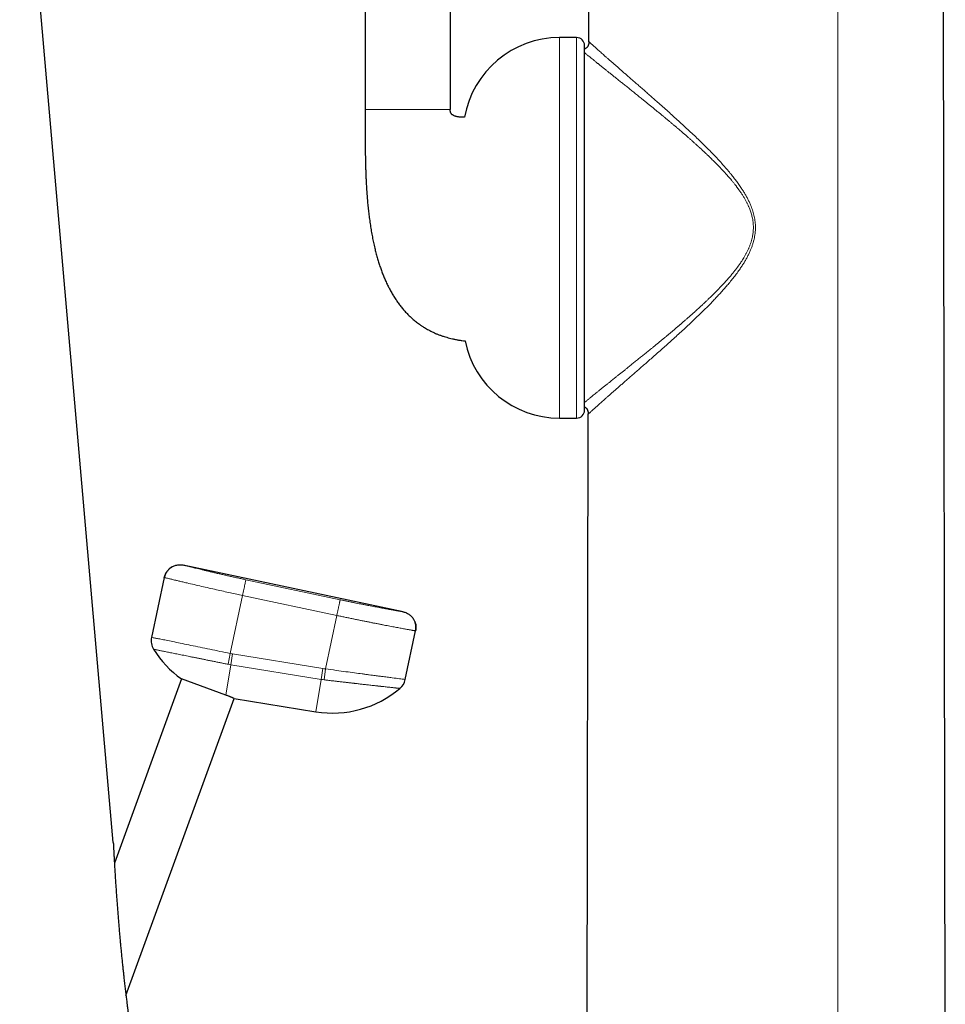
# Model space of a CAD drawing. Header units: millimetres. Extents: x 8 to 761, y 12 to 733.
# Tile 14 of 99: x 156 to 214, y 566 to 628. Entities that reach past the tile are written whole.
import ezdxf

# ---------------------------------------------------------------- set-up
doc = ezdxf.new("R2010")
doc.units = ezdxf.units.MM

msp = doc.modelspace()

# ---------------------------------------------------------------- linework, layer by layer
at = {"color": 7, "linetype": 'Continuous', "lineweight": 30}
for p, q in [((191.342, 626.298), (191.465, 696.33)), ((213.542, 561.787), (213.307, 696.33)), ((177.425, 652.158), (177.425, 622.058)), ((182.711, 652.158), (182.711, 622.058)), ((161.739, 576.428), (155.911, 643.042)), ((190.585, 626.543), (189.52, 626.543)), ((191.085, 603.354), (191.085, 626.043)), ((191.342, 626.282), (191.342, 626.298)), ((191.302, 603.098), (191.301, 603.114)), ((189.52, 602.854), (190.585, 602.854)), ((191.23, 561.795), (191.302, 603.098)), ((179.794, 590.793), (166.099, 593.704)), ((164.913, 592.934), (164.12, 589.201)), ((179.921, 586.584), (180.564, 589.607)), ((165.98, 586.619), (161.808, 575.155)), ((168.747, 585.612), (165.98, 586.619)), ((162.53, 566.905), (169.261, 585.4)), ((169.26, 585.4), (174.352, 584.575))]:
    msp.add_line(p, q, dxfattribs=at)
at = {"color": 252, "linetype": 'Continuous', "lineweight": 0}
for p, q in [((206.846, 563.202), (206.844, 696.33)), ((189.52, 602.854), (189.52, 626.543)), ((190.585, 602.854), (190.585, 626.543)), ((175.864, 591.545), (169.995, 592.793)), ((169.019, 588.202), (169.787, 591.815)), ((175.656, 590.568), (169.787, 591.815)), ((174.949, 587.242), (175.656, 590.568)), ((168.884, 587.529), (169.019, 588.202)), ((169.053, 587.499), (169.162, 588.176)), ((169.162, 588.176), (174.788, 587.265)), ((168.747, 585.612), (169.053, 587.499)), ((169.053, 587.499), (174.678, 586.587)), ((174.678, 586.587), (174.788, 587.265)), ((174.869, 586.561), (174.949, 587.242)), ((174.352, 584.575), (174.678, 586.587))]:
    msp.add_line(p, q, dxfattribs=at)
at = {"color": 7, "linetype": 'Continuous', "lineweight": 30}
for centre, radius, start, end in [((189.52, 620.543), 6, 90, 170.03651), ((190.585, 626.043), 0.5, 0, 90), ((189.52, 608.854), 6, 191.50181, 270), ((190.585, 603.354), 0.5, 270, 0), ((165.098, 588.993), 1, 168.00126, 211.93155), ((169.766, 591.902), 6.5, 211.93286, 234.3815), ((178.943, 586.792), 1, 310.21998, 347.99964), ((175.391, 590.991), 6.5, 260.8, 310.21968)]:
    msp.add_arc(centre, radius, start, end, dxfattribs=at)
at = {"color": 252, "linetype": 'Continuous', "lineweight": 0}
for centre, radius, start, end in [((169.766, 591.902), 3.775, 258.59428, 260.8), ((169.766, 591.902), 4.461, 258.5943, 260.8), ((175.391, 590.991), 3.775, 260.8, 263.27451), ((175.391, 590.991), 4.461, 260.79982, 263.27468)]:
    msp.add_arc(centre, radius, start, end, dxfattribs=at)
at = {"color": 7, "linetype": 'Continuous', "lineweight": 30}
for points, knots in [([(191.342, 626.282), (191.342, 626.277), (191.342, 626.268), (191.342, 626.253), (191.342, 626.239), (191.342, 626.224), (191.342, 626.211), (191.342, 626.2), (191.341, 626.191), (191.34, 626.183), (191.339, 626.176), (191.338, 626.168), (191.337, 626.16), (191.334, 626.143), (191.329, 626.117), (191.32, 626.085), (191.308, 626.051), (191.294, 626.02), (191.278, 625.991), (191.26, 625.963), (191.239, 625.936), (191.214, 625.911), (191.186, 625.887), (191.152, 625.864), (191.117, 625.845), (191.094, 625.836), (191.085, 625.833)], [0, 0, 0, 0, 0.095941, 0.179721, 0.251506, 0.311489, 0.359925, 0.384517, 0.404929, 0.42145, 0.434617, 0.440262, 0.450682, 0.466404, 0.505148, 0.550104, 0.594909, 0.637749, 0.678929, 0.719192, 0.765768, 0.806581, 0.852766, 0.904945, 0.964098, 1, 1, 1, 1]), ([(177.425, 622.058), (177.425, 621.964), (177.425, 621.779), (177.424, 621.508), (177.424, 621.244), (177.423, 620.988), (177.422, 620.654), (177.422, 620.24), (177.424, 619.835), (177.427, 619.518), (177.43, 619.287), (177.434, 619.049), (177.439, 618.802), (177.445, 618.546), (177.453, 618.281), (177.463, 618.008), (177.476, 617.712), (177.492, 617.393), (177.513, 617.05), (177.538, 616.696), (177.567, 616.334), (177.603, 615.967), (177.643, 615.603), (177.689, 615.235), (177.742, 614.864), (177.802, 614.492), (177.867, 614.131), (177.938, 613.781), (178.013, 613.452), (178.09, 613.142), (178.17, 612.851), (178.254, 612.57), (178.342, 612.298), (178.435, 612.033), (178.534, 611.773), (178.64, 611.516), (178.754, 611.263), (178.874, 611.014), (179.003, 610.77), (179.14, 610.532), (179.285, 610.299), (179.438, 610.074), (179.598, 609.857), (179.765, 609.65), (179.939, 609.453), (180.121, 609.265), (180.28, 609.114), (180.414, 608.997), (180.518, 608.909), (180.627, 608.823), (180.743, 608.735), (180.869, 608.645), (180.996, 608.561), (181.121, 608.482), (181.242, 608.41), (181.372, 608.338), (181.511, 608.266), (181.658, 608.195), (181.812, 608.125), (181.976, 608.058), (182.15, 607.993), (182.324, 607.934), (182.498, 607.881), (182.671, 607.834), (182.852, 607.789), (183.043, 607.749), (183.242, 607.712), (183.443, 607.681), (183.577, 607.665), (183.641, 607.658)], [0, 0, 0, 0, 0.016232, 0.031881, 0.047044, 0.061834, 0.076249, 0.104682, 0.133461, 0.146393, 0.159615, 0.173351, 0.187603, 0.202367, 0.217641, 0.23342, 0.249698, 0.268901, 0.288731, 0.309168, 0.330193, 0.351664, 0.372846, 0.393595, 0.415898, 0.437639, 0.458802, 0.479378, 0.499359, 0.517261, 0.534654, 0.551543, 0.56793, 0.584065, 0.600151, 0.616187, 0.63217, 0.648103, 0.663989, 0.679833, 0.695644, 0.711402, 0.727035, 0.742248, 0.757375, 0.772441, 0.787471, 0.79534, 0.803212, 0.811099, 0.8194, 0.828334, 0.837916, 0.845682, 0.853847, 0.862424, 0.871427, 0.880872, 0.890598, 0.900789, 0.911468, 0.922662, 0.932586, 0.94292, 0.953688, 0.964913, 0.976619, 0.988835, 1, 1, 1, 1]), ([(183.612, 621.581), (183.604, 621.581), (183.569, 621.58), (183.508, 621.581), (183.43, 621.584), (183.351, 621.588), (183.272, 621.595), (183.192, 621.606), (183.113, 621.62), (183.036, 621.641), (182.97, 621.665), (182.914, 621.693), (182.868, 621.722), (182.825, 621.757), (182.793, 621.793), (182.77, 621.826), (182.754, 621.855), (182.742, 621.882), (182.732, 621.909), (182.724, 621.937), (182.717, 621.971), (182.712, 622.012), (182.712, 622.042), (182.711, 622.058)], [0, 0, 0, 0, 0.021191, 0.090386, 0.157633, 0.222753, 0.293977, 0.362781, 0.431708, 0.500382, 0.568937, 0.613694, 0.660192, 0.708622, 0.755661, 0.785409, 0.814279, 0.843784, 0.865618, 0.891563, 0.922117, 0.957963, 1, 1, 1, 1]), ([(191.085, 603.547), (191.087, 603.546), (191.103, 603.539), (191.128, 603.523), (191.164, 603.496), (191.198, 603.463), (191.228, 603.424), (191.25, 603.386), (191.266, 603.351), (191.276, 603.321), (191.283, 603.299), (191.287, 603.283), (191.29, 603.271), (191.292, 603.26), (191.294, 603.249), (191.296, 603.239), (191.297, 603.227), (191.299, 603.213), (191.3, 603.195), (191.301, 603.176), (191.301, 603.155), (191.302, 603.134), (191.302, 603.12), (191.302, 603.113)], [0, 0, 0, 0, 0.009898, 0.071735, 0.122811, 0.193908, 0.269107, 0.322471, 0.377755, 0.425007, 0.453341, 0.475138, 0.490557, 0.505482, 0.522842, 0.543587, 0.568284, 0.597275, 0.653093, 0.72099, 0.801297, 0.894242, 1, 1, 1, 1]), ([(164.913, 592.934), (164.922, 592.969), (164.94, 593.041), (164.981, 593.143), (165.032, 593.24), (165.093, 593.332), (165.165, 593.415), (165.245, 593.491), (165.333, 593.557), (165.429, 593.615), (165.532, 593.661), (165.642, 593.696), (165.756, 593.719), (165.871, 593.728), (165.986, 593.724), (166.062, 593.711), (166.099, 593.704)], [0, 0, 0, 0, 0.070009, 0.140011, 0.210006, 0.280001, 0.349999, 0.420002, 0.490009, 0.560017, 0.633352, 0.706681, 0.780005, 0.85333, 0.926661, 1, 1, 1, 1]), ([(165.368, 593.577), (165.361, 593.573), (165.35, 593.566), (165.33, 593.552), (165.309, 593.536), (165.286, 593.518), (165.262, 593.497), (165.235, 593.474), (165.207, 593.449), (165.182, 593.424), (165.159, 593.399), (165.138, 593.375), (165.116, 593.349), (165.092, 593.318), (165.068, 593.283), (165.041, 593.242), (165.015, 593.196), (164.988, 593.142), (164.962, 593.08), (164.937, 593.009), (164.925, 592.959), (164.919, 592.932)], [0, 0, 0, 0, 0.072704, 0.136277, 0.191401, 0.239158, 0.281262, 0.320247, 0.35932, 0.399932, 0.433426, 0.467811, 0.503087, 0.541953, 0.591281, 0.640642, 0.697505, 0.761871, 0.833741, 0.913118, 1, 1, 1, 1]), ([(179.794, 590.793), (179.829, 590.785), (179.9, 590.767), (180.003, 590.726), (180.1, 590.675), (180.191, 590.613), (180.275, 590.542), (180.35, 590.461), (180.4, 590.399), (180.421, 590.363), (180.424, 590.357)], [0, 0, 0, 0, 0.139647, 0.279279, 0.418899, 0.558516, 0.698141, 0.837777, 0.97742, 1, 1, 1, 1]), ([(180.558, 589.608), (180.563, 589.635), (180.573, 589.687), (180.58, 589.765), (180.581, 589.841), (180.577, 589.914), (180.568, 589.985), (180.553, 590.063), (180.529, 590.146), (180.494, 590.233), (180.455, 590.312), (180.425, 590.357), (180.41, 590.38)], [0, 0, 0, 0, 0.093958, 0.185301, 0.274217, 0.360903, 0.44557, 0.528434, 0.649788, 0.768334, 0.884824, 1, 1, 1, 1]), ([(180.498, 590.219), (180.505, 590.204), (180.529, 590.154), (180.556, 590.064), (180.579, 589.951), (180.587, 589.836), (180.584, 589.721), (180.57, 589.645), (180.564, 589.607)], [0, 0, 0, 0, 0.079981, 0.263983, 0.447974, 0.631965, 0.815972, 1, 1, 1, 1]), ([(169.26, 585.4), (169.26, 585.4), (169.261, 585.4), (169.253, 585.403), (169.235, 585.411), (169.207, 585.424), (169.173, 585.44), (169.133, 585.457), (169.091, 585.475), (169.04, 585.497), (168.982, 585.521), (168.911, 585.549), (168.833, 585.58), (168.776, 585.601), (168.747, 585.612)], [0, 0, 0, 0, 0.041882, 0.128933, 0.233361, 0.323638, 0.414415, 0.493111, 0.572136, 0.643535, 0.731818, 0.820689, 0.910039, 1, 1, 1, 1]), ([(161.739, 576.428), (161.739, 576.428), (161.739, 576.429), (161.74, 576.425), (161.74, 576.413), (161.741, 576.395), (161.742, 576.371), (161.744, 576.335), (161.747, 576.284), (161.75, 576.216), (161.754, 576.138), (161.759, 576.053), (161.763, 575.964), (161.768, 575.87), (161.773, 575.773), (161.78, 575.661), (161.786, 575.536), (161.794, 575.396), (161.802, 575.253), (161.811, 575.106), (161.82, 574.956), (161.829, 574.804), (161.838, 574.65), (161.85, 574.447), (161.866, 574.193), (161.887, 573.876), (161.909, 573.544), (161.933, 573.197), (161.959, 572.846), (161.985, 572.493), (162.012, 572.134), (162.04, 571.783), (162.068, 571.44), (162.095, 571.124), (162.121, 570.822), (162.148, 570.526), (162.176, 570.219), (162.206, 569.901), (162.236, 569.583), (162.268, 569.265), (162.3, 568.946), (162.333, 568.638), (162.365, 568.341), (162.392, 568.093), (162.415, 567.882), (162.435, 567.71), (162.455, 567.538), (162.474, 567.368), (162.494, 567.2), (162.514, 567.034), (162.534, 566.871), (162.553, 566.711), (162.573, 566.557), (162.588, 566.433), (162.6, 566.338), (162.609, 566.27), (162.618, 566.203), (162.626, 566.136), (162.635, 566.068), (162.644, 566.002), (162.651, 565.944), (162.657, 565.899), (162.662, 565.865), (162.665, 565.842), (162.667, 565.826), (162.667, 565.823), (162.667, 565.821)], [0, 0, 0, 0, 0.00087, 0.007402, 0.013663, 0.019971, 0.02641, 0.03289, 0.042795, 0.052798, 0.063046, 0.073354, 0.083291, 0.093259, 0.103304, 0.113368, 0.126477, 0.139613, 0.152832, 0.166067, 0.179412, 0.192769, 0.206185, 0.21961, 0.245314, 0.271057, 0.299704, 0.328389, 0.357262, 0.386163, 0.415269, 0.44498, 0.471885, 0.498809, 0.522001, 0.545205, 0.571005, 0.596825, 0.622774, 0.648746, 0.675031, 0.701345, 0.725293, 0.749272, 0.764057, 0.778852, 0.793712, 0.808587, 0.823581, 0.838596, 0.853706, 0.868849, 0.884089, 0.899426, 0.907137, 0.914847, 0.922626, 0.930423, 0.939928, 0.949479, 0.959208, 0.969015, 0.97662, 0.984275, 0.992105, 1, 1, 1, 1])]:
    msp.add_open_spline(points, degree=3, knots=knots, dxfattribs=at)
at = {"color": 252, "linetype": 'Continuous', "lineweight": 0}
for points, knots in [([(191.342, 626.298), (191.343, 626.297), (191.345, 626.296), (191.358, 626.284), (191.379, 626.265), (191.408, 626.238), (191.446, 626.204), (191.492, 626.162), (191.545, 626.113), (191.607, 626.057), (191.676, 625.994), (191.755, 625.923), (191.841, 625.846), (191.934, 625.762), (192.034, 625.672), (192.14, 625.578), (192.252, 625.478), (192.369, 625.374), (192.493, 625.265), (192.628, 625.146), (192.775, 625.016), (192.935, 624.876), (193.1, 624.732), (193.271, 624.582), (193.445, 624.43), (193.623, 624.275), (193.805, 624.117), (193.99, 623.956), (194.192, 623.78), (194.41, 623.59), (194.646, 623.384), (194.887, 623.174), (195.132, 622.959), (195.38, 622.742), (195.653, 622.501), (195.952, 622.236), (196.278, 621.946), (196.606, 621.651), (196.937, 621.351), (197.27, 621.045), (197.598, 620.74), (197.921, 620.436), (198.239, 620.131), (198.555, 619.821), (198.872, 619.503), (199.165, 619.201), (199.434, 618.914), (199.679, 618.646), (199.92, 618.371), (200.14, 618.111), (200.338, 617.865), (200.516, 617.634), (200.688, 617.399), (200.84, 617.177), (200.973, 616.971), (201.087, 616.781), (201.196, 616.586), (201.298, 616.388), (201.392, 616.184), (201.47, 615.993), (201.534, 615.815), (201.585, 615.653), (201.628, 615.488), (201.664, 615.322), (201.691, 615.154), (201.71, 614.984), (201.72, 614.813), (201.72, 614.633), (201.71, 614.446), (201.687, 614.253), (201.654, 614.062), (201.609, 613.872), (201.555, 613.685), (201.492, 613.501), (201.417, 613.311), (201.33, 613.116), (201.231, 612.916), (201.124, 612.72), (201.01, 612.528), (200.892, 612.339), (200.747, 612.124), (200.577, 611.884), (200.378, 611.622), (200.174, 611.367), (199.965, 611.118), (199.753, 610.874), (199.538, 610.635), (199.32, 610.4), (199.063, 610.13), (198.768, 609.828), (198.433, 609.495), (198.096, 609.168), (197.759, 608.846), (197.423, 608.532), (197.095, 608.229), (196.777, 607.938), (196.467, 607.658), (196.16, 607.383), (195.856, 607.113), (195.565, 606.855), (195.287, 606.61), (195.021, 606.377), (194.759, 606.148), (194.502, 605.923), (194.249, 605.702), (194, 605.486), (193.775, 605.29), (193.572, 605.113), (193.392, 604.955), (193.216, 604.802), (193.046, 604.653), (192.882, 604.509), (192.724, 604.37), (192.577, 604.241), (192.442, 604.122), (192.317, 604.011), (192.198, 603.906), (192.086, 603.806), (191.981, 603.712), (191.883, 603.625), (191.794, 603.544), (191.711, 603.47), (191.635, 603.401), (191.566, 603.338), (191.504, 603.282), (191.45, 603.232), (191.404, 603.19), (191.366, 603.156), (191.337, 603.129), (191.317, 603.111), (191.304, 603.099), (191.303, 603.098), (191.302, 603.098)], [0, 0, 0, 0, 0.006926, 0.013809, 0.020662, 0.027497, 0.034325, 0.041035, 0.04776, 0.054512, 0.061298, 0.068219, 0.075121, 0.082012, 0.088894, 0.095775, 0.102541, 0.109324, 0.116129, 0.122963, 0.130768, 0.13856, 0.146339, 0.154106, 0.161866, 0.169489, 0.17712, 0.184762, 0.192421, 0.201564, 0.21074, 0.219953, 0.229184, 0.238393, 0.247584, 0.259264, 0.270933, 0.282598, 0.294267, 0.305945, 0.317639, 0.328684, 0.339753, 0.350851, 0.361984, 0.373159, 0.382066, 0.390973, 0.39988, 0.408791, 0.415802, 0.422825, 0.42986, 0.436888, 0.4422, 0.447508, 0.452817, 0.458134, 0.46347, 0.468838, 0.472878, 0.476912, 0.480939, 0.484959, 0.48898, 0.493018, 0.497082, 0.50114, 0.505743, 0.510331, 0.514922, 0.519531, 0.524162, 0.528771, 0.533354, 0.538684, 0.544006, 0.549331, 0.554669, 0.560014, 0.565348, 0.573309, 0.581232, 0.58913, 0.597011, 0.604882, 0.612746, 0.620607, 0.628467, 0.640209, 0.651962, 0.663729, 0.675493, 0.687227, 0.69891, 0.709889, 0.720839, 0.731763, 0.742668, 0.753559, 0.763454, 0.773347, 0.783245, 0.793156, 0.803087, 0.813047, 0.823038, 0.830877, 0.838681, 0.846461, 0.854222, 0.861969, 0.869709, 0.87745, 0.884355, 0.891273, 0.898202, 0.905106, 0.911967, 0.918674, 0.925357, 0.932025, 0.938687, 0.945473, 0.952273, 0.959097, 0.965957, 0.972857, 0.979638, 0.986421, 0.993207, 1, 1, 1, 1]), ([(191.085, 603.833), (191.107, 603.852), (191.146, 603.884), (191.209, 603.935), (191.268, 603.984), (191.331, 604.035), (191.398, 604.09), (191.47, 604.149), (191.546, 604.21), (191.635, 604.283), (191.741, 604.369), (191.866, 604.469), (191.998, 604.576), (192.107, 604.664), (192.19, 604.731), (192.243, 604.773), (192.296, 604.815), (192.35, 604.859), (192.405, 604.903), (192.462, 604.948), (192.519, 604.994), (192.62, 605.075), (192.769, 605.194), (192.951, 605.34), (193.121, 605.476), (193.277, 605.6), (193.437, 605.729), (193.597, 605.856), (193.768, 605.993), (193.953, 606.142), (194.158, 606.306), (194.364, 606.472), (194.574, 606.641), (194.789, 606.814), (195.014, 606.997), (195.193, 607.142), (195.32, 607.246), (195.394, 607.306), (195.468, 607.367), (195.543, 607.429), (195.62, 607.491), (195.697, 607.555), (195.776, 607.62), (195.877, 607.704), (196.002, 607.807), (196.11, 607.897), (196.181, 607.956), (196.214, 607.983), (196.247, 608.01), (196.28, 608.038), (196.313, 608.066), (196.389, 608.13), (196.51, 608.231), (196.679, 608.374), (196.806, 608.482), (196.889, 608.552), (196.924, 608.582), (196.959, 608.612), (196.994, 608.642), (197.03, 608.673), (197.062, 608.701), (197.107, 608.739), (197.166, 608.79), (197.239, 608.853), (197.311, 608.916), (197.38, 608.976), (197.454, 609.04), (197.535, 609.111), (197.618, 609.184), (197.699, 609.256), (197.772, 609.321), (197.837, 609.379), (197.894, 609.429), (197.933, 609.464), (197.958, 609.487), (197.971, 609.498), (197.983, 609.509), (197.998, 609.523), (198.044, 609.565), (198.12, 609.634), (198.241, 609.743), (198.375, 609.867), (198.521, 610.003), (198.657, 610.131), (198.784, 610.251), (198.875, 610.339), (198.934, 610.397), (198.966, 610.428), (199, 610.461), (199.032, 610.493), (199.065, 610.525), (199.136, 610.595), (199.238, 610.697), (199.369, 610.83), (199.479, 610.943), (199.574, 611.042), (199.654, 611.128), (199.733, 611.212), (199.816, 611.302), (199.927, 611.425), (200.063, 611.579), (200.215, 611.757), (200.357, 611.931), (200.49, 612.1), (200.587, 612.228), (200.652, 612.317), (200.689, 612.369), (200.726, 612.421), (200.763, 612.474), (200.798, 612.526), (200.833, 612.577), (200.886, 612.658), (200.955, 612.767), (201.043, 612.914), (201.129, 613.067), (201.211, 613.225), (201.273, 613.356), (201.318, 613.46), (201.35, 613.538), (201.38, 613.616), (201.408, 613.693), (201.434, 613.771), (201.459, 613.848), (201.481, 613.924), (201.505, 614.018), (201.531, 614.129), (201.554, 614.258), (201.572, 614.387), (201.585, 614.516), (201.591, 614.656), (201.591, 614.807), (201.581, 614.97), (201.562, 615.133), (201.536, 615.283), (201.505, 615.42), (201.472, 615.544), (201.434, 615.669), (201.39, 615.795), (201.348, 615.904), (201.309, 615.997), (201.276, 616.073), (201.241, 616.149), (201.203, 616.225), (201.164, 616.302), (201.123, 616.38), (201.079, 616.459), (201.017, 616.568), (200.932, 616.708), (200.821, 616.879), (200.732, 617.007), (200.671, 617.093), (200.641, 617.135), (200.611, 617.176), (200.58, 617.218), (200.548, 617.26), (200.516, 617.303), (200.483, 617.346), (200.425, 617.42), (200.339, 617.528), (200.236, 617.654), (200.139, 617.769), (200.05, 617.872), (199.959, 617.976), (199.872, 618.073), (199.769, 618.186), (199.646, 618.318), (199.495, 618.477), (199.335, 618.642), (199.166, 618.812), (199.041, 618.935), (198.965, 619.009), (198.94, 619.034), (198.915, 619.058), (198.89, 619.082), (198.865, 619.106), (198.839, 619.131), (198.773, 619.195), (198.668, 619.295), (198.522, 619.432), (198.367, 619.576), (198.253, 619.681), (198.183, 619.745), (198.165, 619.762), (198.147, 619.778), (198.129, 619.794), (198.111, 619.811), (198.093, 619.827), (198.075, 619.843), (198.046, 619.87), (198.002, 619.91), (197.94, 619.965), (197.876, 620.022), (197.811, 620.08), (197.746, 620.138), (197.677, 620.199), (197.604, 620.263), (197.525, 620.333), (197.444, 620.404), (197.362, 620.475), (197.3, 620.529), (197.257, 620.566), (197.229, 620.591), (197.202, 620.614), (197.177, 620.635), (197.152, 620.657), (197.123, 620.682), (197.07, 620.728), (196.993, 620.794), (196.875, 620.894), (196.739, 621.01), (196.587, 621.138), (196.443, 621.259), (196.303, 621.376), (196.158, 621.497), (195.999, 621.629), (195.828, 621.77), (195.655, 621.914), (195.487, 622.051), (195.359, 622.155), (195.27, 622.228), (195.215, 622.273), (195.161, 622.317), (195.108, 622.36), (195.054, 622.404), (195.001, 622.446), (194.919, 622.513), (194.807, 622.604), (194.633, 622.745), (194.429, 622.909), (194.235, 623.065), (194.084, 623.186), (193.973, 623.275), (193.864, 623.362), (193.758, 623.447), (193.651, 623.533), (193.539, 623.622), (193.393, 623.738), (193.221, 623.876), (193.027, 624.031), (192.842, 624.179), (192.665, 624.32), (192.498, 624.454), (192.339, 624.581), (192.22, 624.676), (192.138, 624.742), (192.088, 624.783), (192.038, 624.822), (191.99, 624.861), (191.943, 624.899), (191.896, 624.937), (191.851, 624.973), (191.775, 625.034), (191.673, 625.117), (191.555, 625.213), (191.45, 625.298), (191.356, 625.375), (191.271, 625.444), (191.2, 625.503), (191.14, 625.552), (191.104, 625.582), (191.087, 625.596), (191.085, 625.598)], [0, 0, 0, 0, 0.00728, 0.012618, 0.017947, 0.023316, 0.028727, 0.034181, 0.039681, 0.045228, 0.052935, 0.060739, 0.068645, 0.076656, 0.079584, 0.082447, 0.085329, 0.08823, 0.091152, 0.094095, 0.097057, 0.10004, 0.109551, 0.11927, 0.126342, 0.133524, 0.140817, 0.148118, 0.154799, 0.163309, 0.171999, 0.180868, 0.189163, 0.19797, 0.207052, 0.216409, 0.219322, 0.222198, 0.225115, 0.228073, 0.231071, 0.234111, 0.237192, 0.240314, 0.245909, 0.251631, 0.252891, 0.254135, 0.255393, 0.256668, 0.257958, 0.259264, 0.265397, 0.271853, 0.278634, 0.279949, 0.281276, 0.282614, 0.283964, 0.285325, 0.286697, 0.287629, 0.290387, 0.293484, 0.295934, 0.298561, 0.301365, 0.304352, 0.307737, 0.310815, 0.313586, 0.316051, 0.31818, 0.320012, 0.320526, 0.321011, 0.321466, 0.321892, 0.322769, 0.32673, 0.330556, 0.336482, 0.342053, 0.34727, 0.352132, 0.356641, 0.357775, 0.359064, 0.360344, 0.361613, 0.362872, 0.364122, 0.369875, 0.374824, 0.379595, 0.382894, 0.386102, 0.389219, 0.392321, 0.396159, 0.402797, 0.40916, 0.415251, 0.421071, 0.426621, 0.428281, 0.430034, 0.431768, 0.433483, 0.435179, 0.436857, 0.438515, 0.44298, 0.447306, 0.452279, 0.457065, 0.461669, 0.463892, 0.466157, 0.468391, 0.470595, 0.47277, 0.474917, 0.477038, 0.479133, 0.482652, 0.486154, 0.489619, 0.493052, 0.496462, 0.500766, 0.505095, 0.50946, 0.513873, 0.517251, 0.520666, 0.524146, 0.527696, 0.531322, 0.533544, 0.535743, 0.537982, 0.540263, 0.542585, 0.54495, 0.547357, 0.549809, 0.55509, 0.560569, 0.566253, 0.567695, 0.56907, 0.570461, 0.57187, 0.573295, 0.574738, 0.576198, 0.577675, 0.582431, 0.587359, 0.590984, 0.594697, 0.5985, 0.602277, 0.605348, 0.611065, 0.617079, 0.623392, 0.630003, 0.636914, 0.637933, 0.638874, 0.639826, 0.64079, 0.641765, 0.642753, 0.643752, 0.649454, 0.654843, 0.660514, 0.667199, 0.667874, 0.668553, 0.669236, 0.669921, 0.670611, 0.671303, 0.671999, 0.672628, 0.674652, 0.676999, 0.679671, 0.68193, 0.684377, 0.687014, 0.689839, 0.692626, 0.696013, 0.699111, 0.701921, 0.703037, 0.704101, 0.705111, 0.706068, 0.706973, 0.707946, 0.709332, 0.71308, 0.716734, 0.722806, 0.728599, 0.734114, 0.73935, 0.744753, 0.750848, 0.75784, 0.764627, 0.771209, 0.777586, 0.779728, 0.781894, 0.78405, 0.786194, 0.788326, 0.790447, 0.792556, 0.798299, 0.803956, 0.813844, 0.823461, 0.828263, 0.832995, 0.837657, 0.84225, 0.846773, 0.851811, 0.857071, 0.866322, 0.875393, 0.884286, 0.893006, 0.901554, 0.909936, 0.918153, 0.921032, 0.92391, 0.926775, 0.929625, 0.932463, 0.935287, 0.938098, 0.940896, 0.949609, 0.958204, 0.965783, 0.973279, 0.980695, 0.988038, 0.993649, 0.999237, 1, 1, 1, 1]), ([(182.711, 622.058), (182.711, 622.058), (182.711, 622.058), (182.708, 622.058), (182.703, 622.058), (182.695, 622.058), (182.685, 622.058), (182.673, 622.058), (182.657, 622.058), (182.639, 622.058), (182.618, 622.058), (182.593, 622.058), (182.565, 622.058), (182.534, 622.058), (182.498, 622.058), (182.458, 622.058), (182.414, 622.058), (182.366, 622.058), (182.314, 622.058), (182.257, 622.058), (182.196, 622.058), (182.128, 622.058), (182.055, 622.058), (181.975, 622.058), (181.889, 622.058), (181.797, 622.058), (181.698, 622.058), (181.594, 622.058), (181.484, 622.058), (181.369, 622.058), (181.249, 622.058), (181.126, 622.058), (180.999, 622.058), (180.869, 622.058), (180.736, 622.058), (180.602, 622.058), (180.473, 622.058), (180.351, 622.058), (180.236, 622.058), (180.122, 622.058), (180.007, 622.058), (179.893, 622.058), (179.78, 622.058), (179.667, 622.058), (179.556, 622.058), (179.446, 622.058), (179.339, 622.058), (179.233, 622.058), (179.123, 622.058), (179.009, 622.058), (178.894, 622.058), (178.783, 622.058), (178.677, 622.058), (178.578, 622.058), (178.484, 622.058), (178.397, 622.058), (178.314, 622.058), (178.237, 622.058), (178.165, 622.058), (178.096, 622.058), (178.032, 622.058), (177.972, 622.058), (177.915, 622.058), (177.862, 622.058), (177.811, 622.058), (177.764, 622.058), (177.72, 622.058), (177.68, 622.058), (177.643, 622.058), (177.611, 622.058), (177.582, 622.058), (177.556, 622.058), (177.533, 622.058), (177.512, 622.058), (177.494, 622.058), (177.478, 622.058), (177.465, 622.058), (177.454, 622.058), (177.444, 622.058), (177.437, 622.058), (177.432, 622.058), (177.428, 622.058), (177.426, 622.058), (177.425, 622.058), (177.425, 622.058)], [0, 0, 0, 0, 0.024226, 0.047754, 0.070588, 0.092728, 0.114177, 0.134938, 0.153886, 0.172227, 0.189965, 0.207104, 0.223649, 0.239604, 0.254975, 0.269769, 0.283994, 0.29766, 0.310546, 0.322914, 0.334778, 0.346154, 0.357411, 0.368191, 0.37852, 0.38843, 0.397958, 0.407131, 0.415977, 0.424519, 0.432785, 0.440798, 0.448584, 0.456166, 0.463568, 0.470813, 0.477925, 0.483766, 0.489543, 0.495267, 0.500952, 0.506608, 0.512249, 0.517886, 0.523531, 0.529195, 0.534891, 0.540629, 0.546422, 0.553463, 0.560621, 0.567916, 0.575372, 0.583009, 0.590858, 0.598962, 0.607357, 0.616073, 0.625136, 0.634566, 0.64438, 0.654595, 0.665227, 0.676287, 0.68832, 0.700847, 0.71388, 0.727426, 0.741497, 0.756098, 0.770359, 0.785105, 0.800341, 0.816072, 0.832303, 0.849038, 0.866281, 0.884035, 0.902306, 0.921095, 0.940058, 0.959527, 0.979507, 1, 1, 1, 1]), ([(169.995, 592.793), (169.909, 592.811), (169.738, 592.847), (169.483, 592.903), (169.23, 592.958), (168.981, 593.014), (168.736, 593.069), (168.497, 593.123), (168.264, 593.177), (168.039, 593.229), (167.822, 593.28), (167.615, 593.33), (167.418, 593.377), (167.232, 593.422), (167.058, 593.464), (166.897, 593.504), (166.749, 593.54), (166.615, 593.574), (166.496, 593.604), (166.391, 593.63), (166.302, 593.653), (166.228, 593.671), (166.171, 593.686), (166.13, 593.696), (166.104, 593.703), (166.101, 593.704), (166.099, 593.704)], [0, 0, 0, 0, 0.041571, 0.083049, 0.124615, 0.166201, 0.207701, 0.249297, 0.290912, 0.332451, 0.374096, 0.415747, 0.457331, 0.499027, 0.540728, 0.582361, 0.624105, 0.66586, 0.707539, 0.74932, 0.791116, 0.832829, 0.874635, 0.916447, 0.958176, 1, 1, 1, 1]), ([(169.787, 591.815), (169.666, 591.841), (169.411, 591.896), (169.015, 591.982), (168.593, 592.075), (168.149, 592.174), (167.689, 592.277), (167.224, 592.383), (166.762, 592.49), (166.374, 592.581), (166.064, 592.655), (165.828, 592.711), (165.593, 592.767), (165.373, 592.82), (165.186, 592.866), (165.053, 592.898), (164.969, 592.92), (164.921, 592.932), (164.916, 592.933), (164.913, 592.934)], [0, 0, 0, 0, 0.047573, 0.099432, 0.155579, 0.216012, 0.280731, 0.349736, 0.423026, 0.5006, 0.552597, 0.602708, 0.650932, 0.719714, 0.784255, 0.844554, 0.900612, 0.952427, 1, 1, 1, 1]), ([(179.794, 590.793), (179.792, 590.794), (179.79, 590.794), (179.771, 590.797), (179.742, 590.802), (179.7, 590.809), (179.647, 590.818), (179.583, 590.829), (179.509, 590.842), (179.423, 590.857), (179.327, 590.874), (179.22, 590.893), (179.101, 590.914), (178.973, 590.937), (178.835, 590.961), (178.688, 590.988), (178.533, 591.016), (178.369, 591.047), (178.198, 591.079), (178.019, 591.112), (177.834, 591.147), (177.643, 591.184), (177.447, 591.222), (177.245, 591.262), (177.046, 591.301), (176.848, 591.341), (176.654, 591.38), (176.458, 591.421), (176.261, 591.461), (176.063, 591.503), (175.93, 591.531), (175.864, 591.545)], [0, 0, 0, 0, 0.035229, 0.070458, 0.105684, 0.140906, 0.176124, 0.210706, 0.245282, 0.27985, 0.314409, 0.349664, 0.384908, 0.420141, 0.455363, 0.490574, 0.525773, 0.560961, 0.596138, 0.631303, 0.666456, 0.701597, 0.736728, 0.771848, 0.806961, 0.839142, 0.871318, 0.903491, 0.935661, 0.967831, 1, 1, 1, 1]), ([(180.564, 589.607), (180.563, 589.607), (180.561, 589.608), (180.545, 589.611), (180.519, 589.615), (180.483, 589.622), (180.436, 589.63), (180.381, 589.64), (180.317, 589.652), (180.246, 589.664), (180.166, 589.679), (180.078, 589.695), (179.978, 589.713), (179.865, 589.734), (179.737, 589.757), (179.601, 589.783), (179.455, 589.81), (179.3, 589.839), (179.136, 589.87), (178.965, 589.902), (178.785, 589.936), (178.599, 589.972), (178.405, 590.009), (178.205, 590.048), (177.999, 590.089), (177.788, 590.13), (177.571, 590.173), (177.35, 590.218), (177.122, 590.264), (176.886, 590.311), (176.644, 590.361), (176.399, 590.412), (176.153, 590.463), (175.905, 590.515), (175.739, 590.55), (175.656, 590.568)], [0, 0, 0, 0, 0.029212, 0.058426, 0.08764, 0.116856, 0.146074, 0.175295, 0.202848, 0.230404, 0.257963, 0.285525, 0.31309, 0.343858, 0.374631, 0.405409, 0.436193, 0.466984, 0.49778, 0.528583, 0.559392, 0.590207, 0.621027, 0.651853, 0.682683, 0.713517, 0.744355, 0.775198, 0.806043, 0.838362, 0.870684, 0.903009, 0.935338, 0.967668, 1, 1, 1, 1]), ([(164.249, 588.464), (164.25, 588.464), (164.252, 588.464), (164.268, 588.461), (164.292, 588.456), (164.327, 588.449), (164.372, 588.44), (164.429, 588.428), (164.501, 588.414), (164.59, 588.396), (164.692, 588.375), (164.801, 588.353), (164.918, 588.33), (165.039, 588.305), (165.169, 588.279), (165.308, 588.251), (165.456, 588.221), (165.611, 588.19), (165.774, 588.157), (165.943, 588.123), (166.12, 588.087), (166.303, 588.05), (166.492, 588.012), (166.687, 587.973), (166.886, 587.932), (167.09, 587.891), (167.297, 587.849), (167.512, 587.806), (167.733, 587.761), (167.96, 587.716), (168.189, 587.669), (168.42, 587.623), (168.652, 587.576), (168.806, 587.545), (168.884, 587.529)], [0, 0, 0, 0, 0.0294964, 0.058991, 0.0884813, 0.1179651, 0.147441, 0.1769074, 0.2116208, 0.2463183, 0.2809985, 0.3156607, 0.3465939, 0.3775115, 0.408413, 0.439298, 0.4701658, 0.501016, 0.5318477, 0.5626604, 0.5934529, 0.6242243, 0.6549733, 0.6856983, 0.7163975, 0.7470688, 0.7777106, 0.8083217, 0.8403566, 0.8723564, 0.9043208, 0.9362496, 0.9681426, 1, 1, 1, 1]), ([(174.949, 587.242), (175.174, 587.212), (175.604, 587.153), (176.212, 587.07), (176.75, 586.997), (177.159, 586.942), (177.46, 586.902), (177.672, 586.875), (177.864, 586.85), (178.035, 586.828), (178.187, 586.808), (178.322, 586.791), (178.53, 586.764), (178.8, 586.728), (179.204, 586.675), (179.587, 586.626), (179.87, 586.59), (179.904, 586.586), (179.921, 586.584)], [0, 0, 0, 0, 0.086367, 0.165802, 0.238303, 0.303868, 0.338228, 0.37032, 0.400145, 0.427702, 0.452992, 0.476015, 0.49677, 0.563861, 0.629766, 0.757864, 0.881267, 1, 1, 1, 1]), ([(174.869, 586.561), (174.905, 586.556), (174.982, 586.547), (175.103, 586.533), (175.237, 586.517), (175.363, 586.503), (175.479, 586.489), (175.582, 586.477), (175.69, 586.465), (175.803, 586.451), (175.927, 586.437), (176.056, 586.422), (176.183, 586.407), (176.299, 586.394), (176.403, 586.382), (176.496, 586.371), (176.578, 586.362), (176.637, 586.355), (176.677, 586.351), (176.701, 586.348), (176.725, 586.345), (176.749, 586.343), (176.773, 586.34), (176.797, 586.337), (176.821, 586.334), (176.885, 586.327), (176.984, 586.316), (177.113, 586.301), (177.24, 586.287), (177.369, 586.272), (177.5, 586.258), (177.637, 586.242), (177.779, 586.226), (177.924, 586.21), (178.059, 586.195), (178.156, 586.184), (178.22, 586.177), (178.255, 586.173), (178.289, 586.17), (178.323, 586.166), (178.357, 586.162), (178.39, 586.158), (178.441, 586.153), (178.509, 586.145), (178.613, 586.134), (178.732, 586.121), (178.855, 586.107), (178.963, 586.096), (179.058, 586.085), (179.145, 586.076), (179.215, 586.068), (179.272, 586.062), (179.318, 586.057), (179.361, 586.053), (179.4, 586.048), (179.435, 586.044), (179.467, 586.041), (179.495, 586.038), (179.524, 586.035), (179.551, 586.032), (179.573, 586.03), (179.586, 586.028), (179.588, 586.028), (179.589, 586.028)], [0, 0, 0, 0, 0.014675, 0.031077, 0.04921, 0.069082, 0.082465, 0.096539, 0.111307, 0.12701, 0.143293, 0.162715, 0.180622, 0.197011, 0.211874, 0.225209, 0.237012, 0.247278, 0.25087, 0.254448, 0.258014, 0.261567, 0.265107, 0.268634, 0.272148, 0.27565, 0.297363, 0.316318, 0.334864, 0.356407, 0.377366, 0.397737, 0.424096, 0.449391, 0.473619, 0.496774, 0.503521, 0.510246, 0.516949, 0.523629, 0.530286, 0.536921, 0.543534, 0.561601, 0.579496, 0.61102, 0.641988, 0.669167, 0.695897, 0.722175, 0.747999, 0.76599, 0.783931, 0.80182, 0.819658, 0.837444, 0.855177, 0.872857, 0.890482, 0.918069, 0.945518, 0.97283, 1, 1, 1, 1])]:
    msp.add_open_spline(points, degree=3, knots=knots, dxfattribs=at)
for points in [[(169.995, 592.793), (169.991, 592.774), (169.983, 592.736), (169.935, 592.508), (169.867, 592.19), (169.814, 591.94), (169.787, 591.815)], [(175.864, 591.545), (175.863, 591.543), (175.863, 591.539), (175.859, 591.521), (175.853, 591.495), (175.846, 591.461), (175.837, 591.419), (175.826, 591.368), (175.814, 591.311), (175.8, 591.246), (175.785, 591.176), (175.769, 591.1), (175.752, 591.019), (175.734, 590.933), (175.715, 590.845), (175.696, 590.754), (175.676, 590.661), (175.663, 590.599), (175.656, 590.568)], [(164.12, 589.201), (164.128, 589.201), (164.145, 589.199), (164.276, 589.175), (164.481, 589.135), (164.766, 589.078), (165.123, 589.006), (165.547, 588.919), (166.03, 588.82), (166.564, 588.71), (167.14, 588.591), (167.748, 588.465), (168.378, 588.335), (168.806, 588.246), (169.019, 588.202)]]:
    msp.add_open_spline(points, degree=3, dxfattribs=at)

doc.saveas('drawing.dxf')
